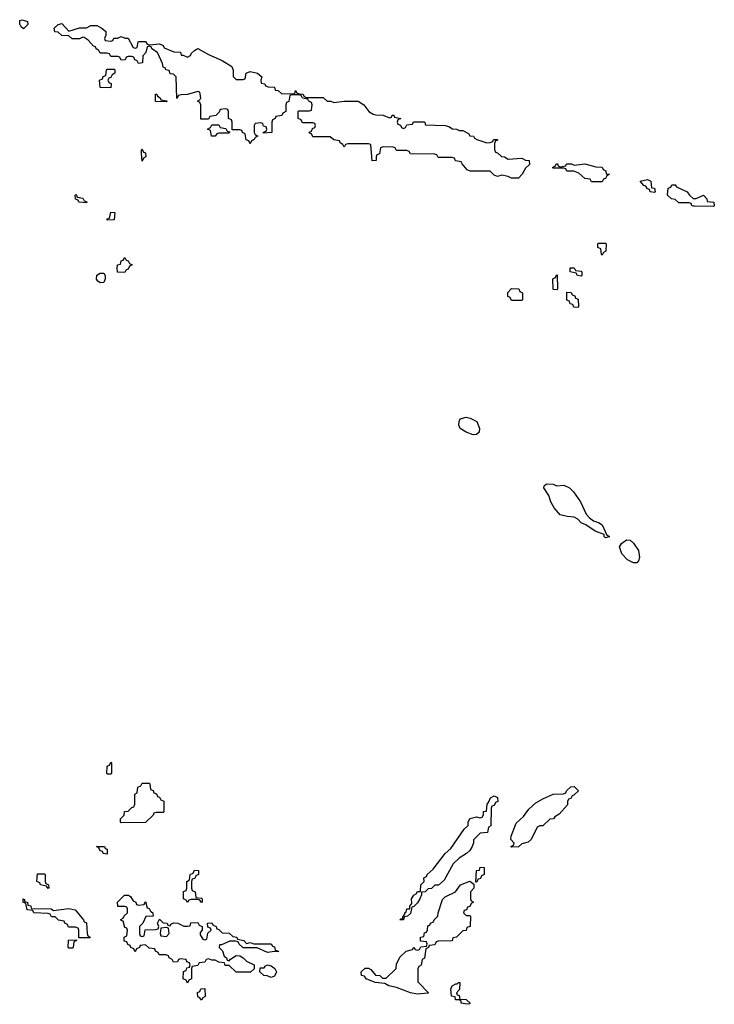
# Model space of a CAD drawing. Header units: inches. Extents: x 2710028 to 2964570, y 496606 to 722708.
# Tile 196 of 228: x 2886127 to 2890114, y 682564 to 688218. Entities that reach past the tile are written whole.
import ezdxf

# ---------------------------------------------------------------- set-up
doc = ezdxf.new("R2010")
doc.units = ezdxf.units.IN
doc.header["$MEASUREMENT"] = 0
doc.layers.add('C8688', color=7, linetype='Continuous')
doc.layers.add('C8698', color=7, linetype='Continuous')

msp = doc.modelspace()

# ---------------------------------------------------------------- linework, layer by layer
at = {"layer": 'C8688', "color": 6}
for points in [[(2886150, 688166), (2886136.4, 688176.4), (2886127.3, 688192.7), (2886127.3, 688212.7), (2886142, 688218), (2886172.7, 688207.3), (2886174, 688190)], [(2886410, 688152), (2886470, 688170.8), (2886510, 688171), (2886534.8, 688185.2), (2886570, 688184.9), (2886598, 688170), (2886622, 688150), (2886622, 688130), (2886614, 688110), (2886618, 688098), (2886650, 688094), (2886662, 688098), (2886668.4, 688111.6), (2886690, 688112), (2886710, 688122), (2886732.7, 688112.7), (2886750, 688112), (2886778, 688058), (2886790, 688054), (2886802, 688058), (2886808, 688090), (2886812.7, 688092.7), (2886850, 688092), (2886858, 688078), (2886872.7, 688072.7), (2886930, 688078.8), (2886950.5, 688070.5), (2886956.9, 688056.9), (2887012.7, 688032.7), (2887050, 688031), (2887054, 688014), (2887066, 688014), (2887090, 688002), (2887108.4, 688011.6), (2887114, 688026), (2887130, 688042), (2887150, 688052), (2887210, 688018), (2887290, 687982.8), (2887344.7, 687950), (2887351.6, 687928.4), (2887352.7, 687892.7), (2887370, 687874), (2887410, 687874), (2887422, 687878), (2887428, 687910), (2887450, 687921), (2887492, 687910), (2887518, 687890), (2887512, 687870), (2887514, 687854), (2887534, 687850), (2887538, 687838), (2887552.7, 687832.7), (2887590, 687831.3), (2887592.7, 687812.7), (2887610, 687811.3), (2887631.3, 687791.3), (2887706, 687794), (2887710, 687810.8), (2887718, 687798), (2887731.6, 687791.6), (2887754, 687790), (2887758, 687778), (2887772, 687772), (2887870, 687771), (2887891.2, 687751.1), (2887914, 687750), (2887930, 687742), (2887989.6, 687750.4), (2888070, 687750.4), (2888102.8, 687730), (2888130.6, 687690.6), (2888155.3, 687675.3), (2888170.9, 687670.9), (2888214, 687670), (2888250, 687654), (2888262, 687658), (2888266, 687670), (2888270, 687670.7), (2888274, 687670), (2888278, 687658), (2888314, 687650), (2888298, 687642), (2888294, 687630), (2888298, 687618), (2888312.7, 687612.7), (2888318, 687598), (2888330, 687594), (2888342, 687598), (2888350, 687614), (2888382, 687618), (2888388.4, 687631.6), (2888449.3, 687630.7), (2888454, 687626), (2888454, 687614), (2888569.3, 687610.7), (2888590, 687604.7), (2888611, 687591), (2888634, 687590), (2888650, 687582), (2888670, 687582), (2888703.6, 687563.6), (2888711.3, 687551.3), (2888731.3, 687550), (2888738, 687538), (2888750.8, 687530.8), (2888808.4, 687511.6), (2888828, 687512), (2888842, 687518), (2888846, 687530), (2888870, 687530.8), (2888870, 687526), (2888858, 687522), (2888852.7, 687507.3), (2888852.7, 687472.7), (2888858, 687458), (2888870, 687454), (2888892, 687432), (2888910, 687431.3), (2888930, 687418), (2889010, 687422), (2889030, 687412), (2889052, 687410), (2889052.7, 687387.3), (2889030, 687366), (2889012, 687330), (2888990, 687308.7), (2888950, 687308.7), (2888930, 687318), (2888894, 687326), (2888870, 687318), (2888850, 687326), (2888827.3, 687347.3), (2888712.7, 687347.3), (2888696.4, 687356.4), (2888666, 687390), (2888662, 687402), (2888628.4, 687408.4), (2888622, 687422), (2888610, 687426), (2888530, 687426), (2888522, 687442), (2888510, 687446), (2888370, 687448), (2888362, 687462), (2888350, 687466), (2888290, 687466), (2888282, 687482), (2888270, 687486), (2888212.7, 687487.3), (2888198, 687482), (2888191.6, 687448.4), (2888178, 687442), (2888174, 687430), (2888174, 687410), (2888150, 687408), (2888142, 687502), (2888130, 687506), (2888010, 687506), (2887998, 687502), (2887990, 687486), (2887982, 687502), (2887966, 687510), (2887962, 687522), (2887930, 687528), (2887910, 687546), (2887810, 687546), (2887802, 687562), (2887790, 687566), (2887788, 687572), (2887802, 687578), (2887807.3, 687592.7), (2887822, 687598), (2887826, 687610), (2887822, 687622), (2887810, 687626), (2887750, 687626), (2887742, 687642), (2887726, 687650), (2887726, 687690), (2887730, 687694), (2887790, 687694), (2887802, 687698), (2887806, 687730), (2887802, 687742), (2887786, 687750), (2887782, 687762), (2887750, 687768), (2887742, 687782), (2887730, 687786), (2887690, 687786), (2887678, 687782), (2887671.6, 687748.4), (2887658, 687742), (2887654, 687730), (2887654, 687690), (2887638, 687682), (2887631.6, 687668.4), (2887598, 687662), (2887594, 687650), (2887578, 687642), (2887574, 687630), (2887574, 687570), (2887527.3, 687567.3), (2887527.3, 687572.7), (2887542, 687578), (2887546, 687590), (2887542, 687602), (2887527.3, 687607.3), (2887522, 687622), (2887510, 687626), (2887478, 687622), (2887474, 687610), (2887474, 687570), (2887478, 687558), (2887494, 687550), (2887478, 687542), (2887474, 687530), (2887458, 687522), (2887450, 687506), (2887442, 687522), (2887427.3, 687527.3), (2887422, 687562), (2887406, 687570), (2887402, 687582), (2887390, 687586), (2887346, 687586), (2887346, 687630), (2887342, 687642), (2887326, 687650), (2887326, 687690), (2887322, 687702), (2887310, 687706), (2887278, 687702), (2887272.7, 687687.3), (2887252.7, 687667.3), (2887218, 687662), (2887210, 687646), (2887167.3, 687647.3), (2887166, 687730), (2887162, 687742), (2887148, 687750), (2887162, 687758), (2887166, 687770), (2887162, 687802), (2887150, 687806), (2887091.2, 687788.9), (2887052.7, 687787.3), (2887038, 687782), (2887030, 687766), (2887026, 687890), (2887010, 687906), (2886990, 687908), (2886986, 687926), (2886966, 687930), (2886962, 687942), (2886950, 687946), (2886947.3, 687967.3), (2886918, 688030), (2886886, 688050), (2886882, 688062), (2886870, 688066), (2886858, 688062), (2886852, 688030), (2886834, 688010), (2886832, 687970), (2886810, 687966), (2886802, 687982), (2886787.3, 687987.3), (2886782, 688002), (2886770, 688006), (2886750, 688006), (2886738, 688002), (2886732.7, 687987.3), (2886710, 687986), (2886702, 688002), (2886690, 688006), (2886650, 688006), (2886642, 688022), (2886630, 688026), (2886590, 688026), (2886582, 688042), (2886566, 688050), (2886562, 688062), (2886550, 688066), (2886520.4, 688100.4), (2886496.4, 688116.4), (2886490, 688118), (2886470, 688108.7), (2886428.8, 688108.9), (2886410, 688126), (2886370, 688128), (2886347.3, 688147.3), (2886328.4, 688148.4), (2886326, 688170), (2886348, 688190), (2886370, 688196)], [(2886650, 687826), (2886590, 687828), (2886586, 687870), (2886602, 687878), (2886607.3, 687892.7), (2886622, 687898), (2886626, 687930), (2886630, 687934), (2886670, 687934), (2886674, 687930), (2886674, 687910), (2886658, 687902), (2886650, 687886), (2886638, 687882), (2886634, 687870), (2886638, 687858), (2886651.6, 687851.6)], [(2886970, 687746), (2886907.3, 687747.3), (2886906, 687790), (2886914, 687790), (2886918, 687778), (2886934, 687770), (2886938, 687758), (2886970, 687752), (2886974, 687750)], [(2887250, 687548.7), (2887228.8, 687548.9), (2887222, 687582), (2887206, 687590), (2887222, 687598), (2887230, 687614), (2887270, 687614), (2887278, 687598), (2887310, 687594), (2887318, 687578), (2887334, 687574), (2887330, 687566), (2887270, 687566), (2887258, 687562)], [(2886830, 687406), (2886826, 687450), (2886826, 687470), (2886830, 687474), (2886838, 687458), (2886850, 687454), (2886852, 687430), (2886838, 687422)], [(2889230, 687374), (2889262, 687378), (2889266, 687390), (2889269.2, 687390.8), (2889294, 687390), (2889310, 687382), (2889370, 687390.4), (2889434, 687374), (2889470, 687370.4), (2889476.9, 687356.9), (2889491.3, 687350), (2889492.7, 687332.7), (2889512, 687330), (2889498, 687322), (2889490, 687306), (2889478, 687302), (2889470, 687286), (2889410, 687286), (2889402, 687302), (2889370, 687306), (2889336.4, 687336.4), (2889307.3, 687347.3), (2889268.4, 687348.4), (2889262, 687362), (2889250, 687366), (2889190, 687366), (2889186, 687370), (2889202, 687378), (2889208.7, 687391.3), (2889214, 687390), (2889218, 687378)], [(2889770, 687226), (2889746, 687230), (2889742, 687242), (2889730, 687246), (2889722, 687262), (2889710, 687266), (2889688, 687290), (2889730, 687301), (2889750, 687290.7), (2889752.7, 687252.7), (2889771.3, 687250), (2889774, 687230)], [(2886510, 687166), (2886466, 687170), (2886462, 687182), (2886447.3, 687187.3), (2886446, 687210), (2886450, 687214), (2886454, 687210), (2886458, 687198), (2886490, 687194), (2886498, 687178), (2886512.7, 687172.7)], [(2886630, 687066), (2886630, 687074), (2886642, 687078), (2886650, 687112), (2886674, 687110), (2886670, 687068)], [(2889470, 686866), (2889466, 686870), (2889462, 686902), (2889446, 686910), (2889446, 686930), (2889450, 686934), (2889490, 686934), (2889494, 686930), (2889491.6, 686888.4), (2889478, 686882)], [(2886730, 686766), (2886689.1, 686769.1), (2886686, 686790), (2886688, 686810), (2886706, 686814), (2886710, 686834), (2886722, 686838), (2886730, 686852), (2886738, 686838), (2886750, 686834), (2886758, 686818), (2886772, 686810), (2886758, 686802), (2886750, 686786), (2886738, 686782)], [(2889350, 686746), (2889328.4, 686748.4), (2889322, 686762), (2889286, 686770), (2889287.3, 686792.7), (2889310, 686794), (2889318, 686778), (2889350, 686774), (2889354, 686770), (2889354, 686750)], [(2886590, 686706), (2886576.4, 686716.4), (2886568.8, 686728.9), (2886570, 686751.3), (2886590, 686762), (2886610, 686762), (2886618, 686750), (2886618, 686730), (2886610, 686708.7)], [(2889210, 686666), (2889188.4, 686668.4), (2889188, 686730), (2889202, 686738), (2889206, 686750), (2889212, 686752), (2889214, 686670)], [(2888950, 686606), (2888942, 686622), (2888928.4, 686628.4), (2888928.4, 686651.6), (2888950, 686674), (2888992.7, 686672.7), (2888998, 686658), (2889014, 686650), (2889014, 686610), (2889010, 686606)], [(2889330, 686566), (2889307.3, 686567.3), (2889302, 686582), (2889287.3, 686587.3), (2889282, 686602), (2889267.3, 686607.3), (2889267.3, 686652.7), (2889291.6, 686651.6), (2889298, 686638), (2889312.7, 686632.7), (2889318, 686618), (2889332.7, 686612.7), (2889334, 686570)], [(2888730, 685833.2), (2888690, 685849.2), (2888655.3, 685870), (2888648.7, 685890), (2888649.1, 685910.9), (2888654.6, 685925.4), (2888690, 685936), (2888712, 685930), (2888750.4, 685910.4), (2888766.8, 685870), (2888764.7, 685850), (2888750, 685835.3)], [(2889210, 685542), (2889250, 685544.7), (2889282, 685530), (2889306.4, 685506.4), (2889346, 685450), (2889378.5, 685378.5), (2889397.3, 685357.3), (2889420.7, 685340.7), (2889450, 685331), (2889470, 685318), (2889498, 685258), (2889510, 685251.3), (2889510, 685248), (2889490, 685242), (2889482, 685250), (2889482, 685262), (2889430, 685281.2), (2889377.5, 685317.5), (2889349.5, 685329.5), (2889330, 685349), (2889310, 685361.2), (2889270, 685365.2), (2889230, 685375.3), (2889194, 685414), (2889175.3, 685450), (2889165.2, 685485.2), (2889135.3, 685530), (2889138, 685542), (2889150, 685552), (2889188.8, 685551.1)], [(2889670, 685099), (2889650, 685099.3), (2889615.6, 685115.6), (2889583.7, 685150), (2889569.4, 685190.6), (2889582, 685210), (2889610, 685231.3), (2889631.3, 685230), (2889650, 685211.3), (2889678.8, 685170), (2889684.9, 685130), (2889678.8, 685110)], [(2886630, 683886), (2886628, 683890), (2886628.4, 683931.6), (2886642, 683938), (2886650, 683954), (2886654, 683950), (2886654, 683890), (2886650, 683886)], [(2886710, 683606), (2886706, 683610), (2886706, 683630), (2886726, 683650), (2886728.8, 683671.1), (2886750, 683674), (2886770, 683694), (2886782, 683698), (2886787.3, 683712.7), (2886788, 683770), (2886802, 683778), (2886806, 683810), (2886822, 683818), (2886830, 683834), (2886870, 683834), (2886874, 683830), (2886878, 683798), (2886892.7, 683792.7), (2886898, 683778), (2886912.7, 683772.7), (2886918, 683758), (2886930, 683754), (2886938, 683738), (2886954, 683730), (2886954, 683670), (2886950, 683666), (2886910, 683666), (2886898, 683662), (2886894, 683650), (2886850, 683608)], [(2888950, 683466), (2888946, 683470), (2888962, 683478), (2888966, 683490), (2888946, 683510), (2888948, 683530), (2888976.5, 683603.5), (2889018, 683642), (2889050, 683684.7), (2889090, 683721), (2889130, 683744.7), (2889190, 683771), (2889248, 683772), (2889262, 683778), (2889266, 683790), (2889290, 683812), (2889310, 683814), (2889334, 683790), (2889310, 683766), (2889298, 683762), (2889290, 683746), (2889278, 683742), (2889272, 683728), (2889271.3, 683710), (2889223.6, 683656.4), (2889199.6, 683640.4), (2889190.9, 683629.1), (2889170, 683628), (2889130, 683588.7), (2889112, 683588), (2889098, 683582), (2889062, 683510), (2889045.4, 683494.6), (2889010, 683486), (2888990, 683468)], [(2888308.4, 683048.4), (2888314, 683054), (2888326, 683054), (2888326, 683066), (2888338, 683082), (2888338, 683090), (2888344.7, 683095.3), (2888350, 683111.3), (2888367.3, 683112.7), (2888367.3, 683127.3), (2888378, 683142), (2888375.3, 683170), (2888389.4, 683190.6), (2888402, 683198), (2888410, 683211.3), (2888427.3, 683212.7), (2888428.7, 683250), (2888448, 683270), (2888446, 683290), (2888462, 683298), (2888466, 683310), (2888500.2, 683339.8), (2888569.3, 683430.7), (2888600.9, 683459.1), (2888679, 683570), (2888701.2, 683590), (2888700.9, 683610), (2888710, 683631.3), (2888750, 683641), (2888770, 683634), (2888782, 683638), (2888788.4, 683651.6), (2888790, 683672), (2888806, 683674), (2888810, 683714), (2888818, 683722), (2888828.7, 683750), (2888850, 683762), (2888870, 683752), (2888871.6, 683728.4), (2888858, 683722), (2888850, 683706), (2888838, 683702), (2888834, 683690), (2888831.2, 683588.9), (2888818, 683582), (2888812, 683550), (2888770, 683546), (2888732, 683508), (2888732, 683492), (2888724.7, 683470), (2888710, 683448), (2888692, 683430), (2888650, 683404), (2888616, 683370), (2888563.6, 683276.4), (2888530.9, 683249.1), (2888510, 683248), (2888490.9, 683229.1), (2888472, 683228), (2888454, 683210), (2888432.7, 683207.3), (2888432.7, 683192.7), (2888424.7, 683170), (2888410, 683146), (2888390, 683126), (2888378, 683122), (2888370, 683086), (2888354, 683070), (2888334, 683066), (2888330, 683048.7)], [(2886630, 683426), (2886606, 683430), (2886602, 683442), (2886590, 683446), (2886582, 683462), (2886568, 683470), (2886614, 683470), (2886618, 683458), (2886630, 683454)], [(2888746, 683266), (2888750, 683332), (2888766, 683334), (2888769.3, 683350.7), (2888794, 683350), (2888794, 683310), (2888778, 683302), (2888772.7, 683287.3), (2888758, 683282), (2888750, 683266)], [(2886290, 683228.7), (2886282, 683242), (2886246, 683250), (2886242, 683262), (2886226, 683270), (2886230, 683314), (2886270, 683314), (2886274, 683310), (2886274, 683270), (2886278, 683258), (2886292, 683250), (2886294, 683230)], [(2887170, 683148), (2887162, 683162), (2887150, 683166), (2887110, 683166), (2887098, 683162), (2887090, 683148), (2887082, 683162), (2887068, 683170), (2887068, 683212), (2887082, 683218), (2887086, 683230), (2887086, 683270), (2887102, 683278), (2887106, 683310), (2887122, 683318), (2887130, 683334), (2887152.7, 683332.7), (2887154, 683310), (2887138, 683302), (2887132.7, 683287.3), (2887118, 683282), (2887114, 683270), (2887114, 683230), (2887118, 683218), (2887134, 683210), (2887138, 683178), (2887170, 683174), (2887174, 683170), (2887174, 683150)], [(2888690, 683074), (2888710, 683074), (2888714, 683070), (2888712, 683010), (2888694, 683006), (2888690, 682988), (2888670, 682986), (2888634, 682950), (2888614, 682946), (2888610, 682928), (2888530, 682926), (2888518, 682922), (2888510, 682906), (2888478, 682902), (2888474, 682890), (2888458, 682882), (2888451.6, 682828.4), (2888438, 682822), (2888431.6, 682788.4), (2888418, 682782), (2888412.7, 682767.3), (2888412.7, 682692.7), (2888474, 682630), (2888470, 682628.7), (2888410, 682622.4), (2888370.4, 682629.6), (2888290, 682659.6), (2888246, 682670), (2888223.1, 682683.1), (2888168, 682690), (2888115.3, 682710), (2888105.6, 682725.6), (2888089, 682730), (2888088, 682750), (2888110, 682770.8), (2888130, 682771.3), (2888143.6, 682763.6), (2888170, 682732), (2888194, 682730), (2888210, 682714), (2888230, 682714), (2888288, 682770), (2888290, 682794), (2888310, 682834), (2888346, 682870), (2888382, 682878), (2888390, 682892), (2888398, 682878), (2888410, 682874), (2888422, 682878), (2888430, 682894), (2888462, 682898), (2888466, 682910), (2888462, 682922), (2888427.3, 682927.3), (2888428, 682950), (2888446, 682954), (2888450, 682974), (2888462, 682978), (2888468, 682992), (2888470, 683014), (2888482, 683018), (2888486, 683030), (2888502, 683038), (2888506, 683050), (2888528, 683070), (2888528.7, 683090), (2888554.6, 683165.4), (2888570, 683182), (2888628, 683210), (2888658, 683250), (2888711.2, 683271.1), (2888734, 683254), (2888734, 683230), (2888714, 683210), (2888714, 683170), (2888718, 683158), (2888732, 683150), (2888718, 683142), (2888710, 683126), (2888698, 683122), (2888692.7, 683107.3), (2888678, 683102), (2888674, 683090)], [(2886810, 683134), (2886842, 683138), (2886850, 683154), (2886858, 683118), (2886870, 683114), (2886878, 683098), (2886892, 683090), (2886894, 683070), (2886852, 683068), (2886834, 683030), (2886814, 683010), (2886814, 682970), (2886818, 682958), (2886830, 682954), (2886842, 682958), (2886848, 682992), (2886907.3, 682992.7), (2886922, 682998), (2886926, 683010), (2886918, 683030), (2886930, 683052), (2886950, 683032), (2886974, 683030), (2886978, 683018), (2886990, 683014), (2886995.3, 683024.7), (2887010, 683031.3), (2887034, 683030), (2887070, 683012), (2887090, 683012), (2887106, 683014), (2887110, 683032), (2887150, 683034), (2887158, 683018), (2887174, 683010), (2887174, 682990), (2887163.6, 682976.4), (2887163.6, 682963.6), (2887178, 682938), (2887190, 682934), (2887202, 682938), (2887208, 682972), (2887226, 682990), (2887222, 683002), (2887207.3, 683007.3), (2887206, 683030), (2887230, 683032), (2887238, 683018), (2887254, 683010), (2887258, 682998), (2887270, 682994), (2887290, 682974), (2887330, 682972), (2887350, 682954), (2887374, 682950), (2887378, 682938), (2887414, 682930), (2887430, 682914), (2887450, 682918), (2887471.6, 682911.6), (2887571.2, 682911.1), (2887578, 682898), (2887590, 682894), (2887594, 682874), (2887612, 682870), (2887610, 682866), (2887590, 682868), (2887550, 682862), (2887490, 682889), (2887410, 682888), (2887386, 682910), (2887382, 682922), (2887367.3, 682927.3), (2887332.7, 682927.3), (2887286, 682906), (2887274, 682906), (2887272, 682890), (2887290.8, 682870.8), (2887301, 682841), (2887314, 682830), (2887318, 682818), (2887330, 682814), (2887336.4, 682823.6), (2887370, 682844.7), (2887390, 682842), (2887410, 682831.3), (2887430, 682811.3), (2887474, 682790), (2887472.7, 682767.3), (2887451.2, 682748.9), (2887368.8, 682748.9), (2887330, 682786), (2887307.3, 682787.3), (2887302, 682802), (2887270, 682806), (2887250, 682818), (2887230, 682818), (2887210, 682826), (2887198, 682822), (2887190, 682806), (2887158, 682802), (2887150, 682786), (2887118, 682782), (2887114, 682770), (2887114, 682710), (2887098, 682702), (2887090, 682686), (2887082, 682702), (2887066, 682710), (2887067.3, 682752.7), (2887082, 682758), (2887087.3, 682772.7), (2887102, 682778), (2887106, 682790), (2887102, 682802), (2887087.3, 682807.3), (2887082, 682822), (2887050, 682826), (2887038, 682822), (2887032.7, 682807.3), (2887010, 682806), (2887002, 682822), (2886986, 682830), (2886982, 682842), (2886967.3, 682847.3), (2886928.4, 682848.4), (2886922, 682862), (2886906, 682870), (2886902, 682882), (2886870, 682886), (2886850, 682906), (2886818, 682902), (2886814, 682890), (2886798, 682882), (2886790, 682866), (2886782, 682882), (2886766, 682890), (2886762, 682902), (2886747.3, 682907.3), (2886742, 682922), (2886727.3, 682927.3), (2886726, 682950), (2886742, 682958), (2886746, 682990), (2886742, 683002), (2886730, 683006), (2886722, 683042), (2886710, 683046), (2886708.4, 683051.6), (2886722, 683058), (2886727.3, 683072.7), (2886746, 683090), (2886746, 683110), (2886742, 683122), (2886730, 683126), (2886690, 683126), (2886688, 683150), (2886728, 683190), (2886751.3, 683191.3), (2886763.6, 683183.6), (2886778, 683158), (2886794, 683150), (2886798, 683138)], [(2886322, 683102), (2886410, 683114.8), (2886446, 683106), (2886494, 683050), (2886498, 683038), (2886511.6, 683031.6), (2886514, 682970), (2886518, 682958), (2886532, 682950), (2886530, 682946), (2886466, 682946), (2886466, 682990), (2886462, 683002), (2886447.3, 683007.3), (2886407.3, 683007.3), (2886402, 683022), (2886386, 683030), (2886382, 683042), (2886350, 683048), (2886330, 683066), (2886310, 683066), (2886302, 683082), (2886290, 683086), (2886208.8, 683088.9), (2886202, 683102), (2886170, 683106), (2886162, 683142), (2886148, 683150), (2886148, 683170), (2886154, 683166), (2886154, 683154), (2886172, 683150), (2886174, 683134), (2886192, 683130), (2886194, 683114), (2886308.7, 683111.3)], [(2886970, 683006), (2886938, 683002), (2886934, 682970), (2886938, 682958), (2886970, 682954), (2886986, 682970), (2886982, 683002)], [(2886410, 682886), (2886406, 682890), (2886407.3, 682932.7), (2886454, 682934), (2886454, 682930), (2886438, 682922), (2886434, 682890), (2886430, 682886)], [(2887570, 682718), (2887548, 682728), (2887529.1, 682729.1), (2887506, 682750), (2887507.3, 682772.7), (2887530, 682774), (2887536.4, 682783.6), (2887549.3, 682790.7), (2887570, 682784.7), (2887591.3, 682770), (2887602, 682750), (2887590, 682726)], [(2888696, 682564), (2888662, 682570), (2888662, 682582), (2888649, 682589), (2888628, 682590), (2888626, 682606), (2888606, 682610), (2888602, 682650), (2888608.7, 682670), (2888630, 682682), (2888638, 682682), (2888646, 682690), (2888654, 682690), (2888651.2, 682648.9), (2888634, 682630), (2888638, 682618), (2888650, 682614), (2888654, 682594), (2888690, 682591.3), (2888712, 682570), (2888710, 682566)], [(2887170, 682588), (2887162, 682602), (2887150, 682606), (2887148.4, 682631.6), (2887162, 682638), (2887167.3, 682652.7), (2887190, 682654), (2887191.6, 682608.4), (2887178, 682602)]]:
    msp.add_lwpolyline(points, close=True, dxfattribs=at)
msp.add_lwpolyline([(2890000, 687147.3), (2889992.7, 687147.3), (2889986, 687150), (2889982, 687162), (2889970, 687166), (2889910, 687166), (2889890, 687186), (2889868.7, 687188.7), (2889846, 687210), (2889848.7, 687250), (2889864, 687256), (2889870, 687270.6), (2889890, 687270.5), (2889897.3, 687257.3), (2889958, 687230), (2889970.8, 687210.8), (2889992, 687192), (2890000, 687191.7)], dxfattribs=at)
at = {"layer": 'C8698', "color": 6}
msp.add_lwpolyline([(2890000, 687191.7), (2890010, 687191.3), (2890052, 687210), (2890072, 687190), (2890074, 687174), (2890112, 687170), (2890114, 687150), (2890110, 687146), (2890000, 687147.3)], dxfattribs=at)

doc.saveas('drawing.dxf')
